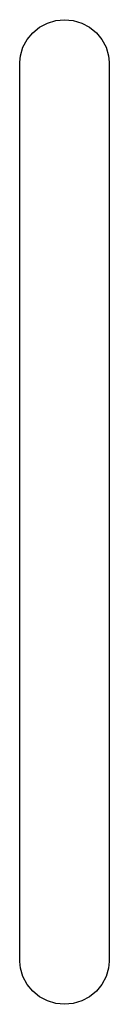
# Model space of a CAD drawing. Extents: x 0.02 to 3.89, y 0.07 to 3.88.
# Tile 102 of 172: x 2.53346 to 2.53819, y 1.29536 to 1.34751. Entities that reach past the tile are written whole.
import ezdxf

# ---------------------------------------------------------------- set-up
doc = ezdxf.new("R2010")
doc.units = 0
doc.header["$MEASUREMENT"] = 0
doc.layers.add('BLACK', color=7, linetype='CONTINUOUS')

msp = doc.modelspace()

# ---------------------------------------------------------------- linework, layer by layer
at = {"layer": 'BLACK', "linetype": 'CONTINUOUS'}
for p, q in [((2.53415, 1.34682), (2.53451, 1.34711)), ((2.53451, 1.34711), (2.53492, 1.34733)), ((2.53492, 1.34733), (2.53536, 1.34747)), ((2.53536, 1.34747), (2.53583, 1.34751)), ((2.53583, 1.34751), (2.53629, 1.34747)), ((2.53629, 1.34747), (2.53674, 1.34733)), ((2.53674, 1.34733), (2.53715, 1.34711)), ((2.53715, 1.34711), (2.53751, 1.34682)), ((2.53385, 1.34646), (2.53415, 1.34682)), ((2.53751, 1.34682), (2.5378, 1.34646)), ((2.5335, 1.3456), (2.53363, 1.34605)), ((2.53363, 1.34605), (2.53385, 1.34646)), ((2.5378, 1.34646), (2.53802, 1.34605)), ((2.53802, 1.34605), (2.53815, 1.3456)), ((2.53346, 1.34526), (2.5335, 1.3456)), ((2.53815, 1.3456), (2.53819, 1.34526)), ((2.53346, 1.29762), (2.53346, 1.34526)), ((2.53819, 1.34526), (2.53819, 1.29762)), ((2.5335, 1.29727), (2.53346, 1.29762)), ((2.53819, 1.29762), (2.53815, 1.29727)), ((2.53363, 1.29683), (2.5335, 1.29727)), ((2.53815, 1.29727), (2.53802, 1.29683)), ((2.53385, 1.29641), (2.53363, 1.29683)), ((2.53802, 1.29683), (2.5378, 1.29641)), ((2.53415, 1.29606), (2.53385, 1.29641)), ((2.53451, 1.29576), (2.53415, 1.29606)), ((2.53751, 1.29606), (2.53715, 1.29576)), ((2.5378, 1.29641), (2.53751, 1.29606)), ((2.53492, 1.29554), (2.53451, 1.29576)), ((2.53536, 1.29541), (2.53492, 1.29554)), ((2.53583, 1.29536), (2.53536, 1.29541)), ((2.53629, 1.29541), (2.53583, 1.29536)), ((2.53674, 1.29554), (2.53629, 1.29541)), ((2.53715, 1.29576), (2.53674, 1.29554))]:
    msp.add_line(p, q, dxfattribs=at)

doc.saveas('drawing.dxf')
